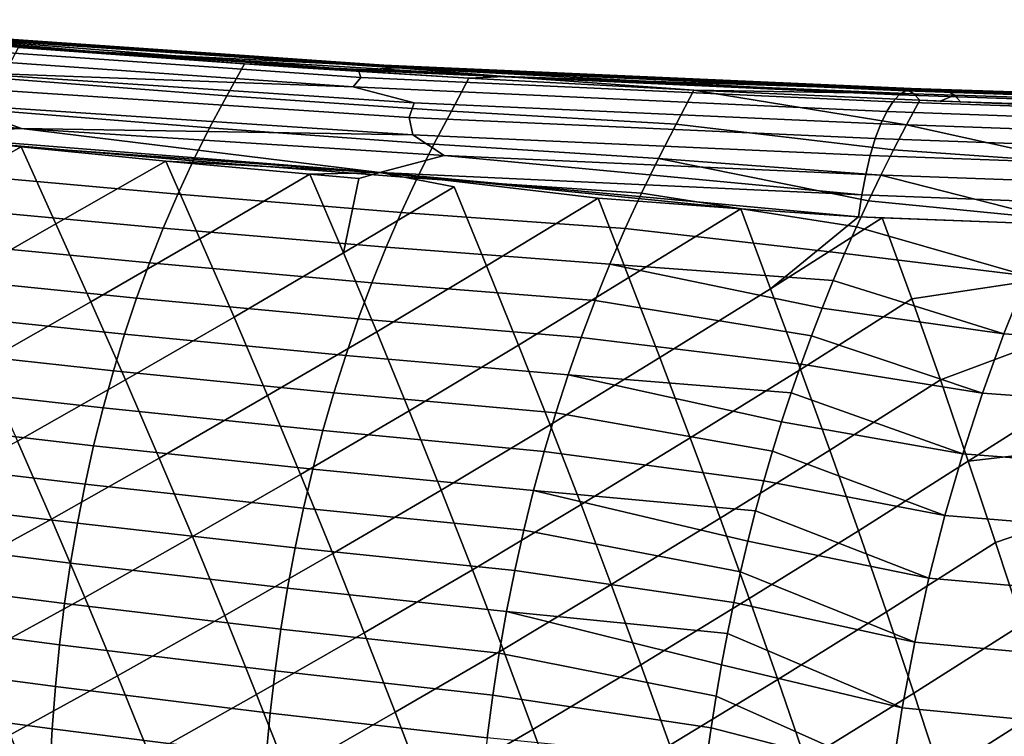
# Model space of a CAD drawing. Header units: metres. Extents: x -25 to 132, y -25 to 25.
# Tile 174 of 256: x 33.19 to 37.67, y 15.46 to 18.72. Entities that reach past the tile are written whole.
import ezdxf

# ---------------------------------------------------------------- set-up
doc = ezdxf.new("R2010")
doc.units = ezdxf.units.M
doc.layers.add('solid_12_061_071_XXX', color=7, linetype='CONTINUOUS')

msp = doc.modelspace()

# ---------------------------------------------------------------- linework, layer by layer
at = {"layer": 'solid_12_061_071_XXX'}
for points in [[(33.535686, 18.571875, 61.238998), (31.715797, 18.714537, 60.694202), (31.674225, 18.718321, 60.682419)], [(32.329987, 18.680357, 60.983135), (33.535686, 18.571875, 61.238998), (31.674225, 18.718321, 60.682419)], [(33.535686, 18.571875, 61.238998), (32.16161, 18.674997, 60.820595), (31.715797, 18.714537, 60.694202)], [(33.535686, 18.571875, 61.238998), (33.18325, 18.59137, 61.109962), (32.16161, 18.674997, 60.820595)], [(34.731533, 18.489334, 75.640388), (32.582859, 18.656769, 74.978294), (32.263405, 18.662771, 75.009857)], [(32.263405, 18.662771, 75.009857), (32.315891, 18.625687, 75.131134), (34.743263, 18.455923, 75.751877), (34.731533, 18.489334, 75.640388)], [(32.329987, 18.680357, 60.983135), (33.147808, 18.622913, 61.334557), (34.497818, 18.532867, 61.740211)], [(32.329987, 18.680357, 60.983135), (34.497818, 18.532867, 61.740211), (34.780514, 18.510456, 61.71859)], [(32.329987, 18.680357, 60.983135), (34.780514, 18.510456, 61.71859), (33.535686, 18.571875, 61.238998)], [(34.804737, 18.512121, 72.762451), (32.330471, 18.684132, 72.060631), (32.538898, 18.666796, 74.855698), (33.718418, 18.57962, 75.154251)], [(32.340199, 18.684031, 68.341164), (32.330471, 18.684132, 72.060631), (34.804737, 18.512121, 72.762451), (34.825794, 18.511871, 69.047379)], [(32.340199, 18.684031, 68.341164), (34.825794, 18.511871, 69.047379), (34.846912, 18.511618, 65.332321), (32.350044, 18.683918, 64.621727)], [(34.497818, 18.532867, 61.740211), (33.147808, 18.622913, 61.334557), (32.350044, 18.683918, 64.621727), (34.846912, 18.511618, 65.332321)], [(32.582859, 18.656769, 74.978294), (33.718418, 18.57962, 75.154251), (32.538898, 18.666796, 74.855698)], [(32.582859, 18.656769, 74.978294), (34.905685, 18.499147, 75.574669), (33.718418, 18.57962, 75.154251)], [(34.731533, 18.489334, 75.640388), (34.905685, 18.499147, 75.574669), (32.582859, 18.656769, 74.978294)], [(34.743263, 18.455923, 75.751877), (32.315891, 18.625687, 75.131134), (32.273487, 18.583923, 75.224167), (34.70805, 18.412794, 75.846329)], [(34.70805, 18.412794, 75.846329), (32.273487, 18.583923, 75.224167), (32.85759, 18.480543, 75.46785)], [(33.18325, 18.59137, 61.109962), (34.212337, 18.516731, 61.400558), (34.132359, 18.372257, 60.83342), (33.109535, 18.45059, 60.515327)], [(33.535686, 18.571875, 61.238998), (34.212337, 18.516731, 61.400558), (33.18325, 18.59137, 61.109962)], [(33.535686, 18.571875, 61.238998), (35.397961, 18.45949, 61.799572), (34.212337, 18.516731, 61.400558)], [(34.780514, 18.510456, 61.71859), (35.397961, 18.45949, 61.799572), (33.535686, 18.571875, 61.238998)], [(34.804737, 18.512121, 72.762451), (33.718418, 18.57962, 75.154251), (34.897938, 18.506121, 75.460686)], [(34.905685, 18.499147, 75.574669), (34.897938, 18.506121, 75.460686), (33.718418, 18.57962, 75.154251)], [(34.212337, 18.516731, 61.400558), (35.234711, 18.45215, 61.689079), (35.155384, 18.30265, 61.147789), (34.132359, 18.372257, 60.83342)], [(34.212337, 18.516731, 61.400558), (34.477074, 18.499088, 61.475246), (35.234711, 18.45215, 61.689079)], [(35.397961, 18.45949, 61.799572), (34.477074, 18.499088, 61.475246), (34.212337, 18.516731, 61.400558)], [(34.780514, 18.510456, 61.71859), (34.497818, 18.532867, 61.740211), (34.846912, 18.511618, 65.332321), (35.849434, 18.460655, 62.148415)], [(32.85759, 18.480543, 75.46785), (32.834965, 18.414301, 75.551964), (34.962292, 18.27343, 76.10051), (34.986179, 18.339991, 76.017044)], [(34.70805, 18.412794, 75.846329), (32.85759, 18.480543, 75.46785), (34.986179, 18.339991, 76.017044)], [(35.397961, 18.45949, 61.799572), (35.234711, 18.45215, 61.689079), (34.477074, 18.499088, 61.475246)], [(34.731533, 18.489334, 75.640388), (37.193649, 18.375935, 76.305435), (34.905685, 18.499147, 75.574669)], [(34.743263, 18.455923, 75.751877), (37.164867, 18.344213, 76.406082), (37.193649, 18.375935, 76.305435), (34.731533, 18.489334, 75.640388)], [(34.780514, 18.510456, 61.71859), (35.849434, 18.460655, 62.148415), (37.202541, 18.406279, 62.559071)], [(34.780514, 18.510456, 61.71859), (37.202541, 18.406279, 62.559071), (37.231884, 18.399483, 62.461079)], [(34.780514, 18.510456, 61.71859), (37.231884, 18.399483, 62.461079), (35.397961, 18.45949, 61.799572)], [(37.26844, 18.400328, 74.413216), (34.804737, 18.512121, 72.762451), (36.07613, 18.446356, 75.775055), (37.251743, 18.400331, 76.097481)], [(34.804737, 18.512121, 72.762451), (34.897938, 18.506121, 75.460686), (36.07613, 18.446356, 75.775055)], [(37.26844, 18.400328, 74.413216), (37.27784, 18.400326, 73.465233), (34.804737, 18.512121, 72.762451)], [(37.28516, 18.400324, 72.726593), (34.825794, 18.511871, 69.047379), (34.804737, 18.512121, 72.762451), (37.27784, 18.400326, 73.465233)], [(37.318619, 18.400316, 69.351311), (34.846912, 18.511618, 65.332321), (34.825794, 18.511871, 69.047379), (37.314617, 18.400316, 69.754807)], [(37.301888, 18.40032, 71.039284), (34.825794, 18.511871, 69.047379), (37.28516, 18.400324, 72.726593)], [(37.301888, 18.40032, 71.039284), (37.314617, 18.400316, 69.754807), (34.825794, 18.511871, 69.047379)], [(34.846912, 18.511618, 65.332321), (37.351376, 18.400309, 66.046432), (37.202541, 18.406279, 62.559071), (35.849434, 18.460655, 62.148415)], [(37.335327, 18.400312, 67.665359), (37.351376, 18.400309, 66.046432), (34.846912, 18.511618, 65.332321)], [(37.335327, 18.400312, 67.665359), (34.846912, 18.511618, 65.332321), (37.318619, 18.400316, 69.351311)], [(34.905685, 18.499147, 75.574669), (36.07613, 18.446356, 75.775055), (34.897938, 18.506121, 75.460686)], [(34.905685, 18.499147, 75.574669), (37.222847, 18.39473, 76.201714), (36.07613, 18.446356, 75.775055)], [(34.905685, 18.499147, 75.574669), (37.193649, 18.375935, 76.305435), (37.222847, 18.39473, 76.201714)], [(33.109535, 18.45059, 60.515327), (34.132359, 18.372257, 60.83342), (34.054142, 18.225506, 60.276382), (33.033829, 18.308178, 59.932125)], [(34.70805, 18.412794, 75.846329), (37.136929, 18.300034, 76.502167), (37.164867, 18.344213, 76.406082), (34.743263, 18.455923, 75.751877)], [(35.234711, 18.45215, 61.689079), (36.258682, 18.397074, 61.978477), (36.179131, 18.242764, 61.462791), (35.155384, 18.30265, 61.147789)], [(35.397961, 18.45949, 61.799572), (36.258682, 18.397074, 61.978477), (35.234711, 18.45215, 61.689079)], [(35.397961, 18.45949, 61.799572), (37.260483, 18.381083, 62.364254), (36.258682, 18.397074, 61.978477)], [(35.397961, 18.45949, 61.799572), (37.231884, 18.399483, 62.461079), (37.260483, 18.381083, 62.364254)], [(37.222847, 18.39473, 76.201714), (37.251743, 18.400331, 76.097481), (36.07613, 18.446356, 75.775055)], [(33.198311, 18.222506, 75.795387), (31.272253, 18.381201, 75.316795), (32.634972, 18.197884, 75.695709)], [(32.893681, 18.3319, 75.647629), (31.272253, 18.381201, 75.316795), (33.198311, 18.222506, 75.795387)], [(32.834965, 18.414301, 75.551964), (32.893681, 18.3319, 75.647629), (34.980019, 18.19462, 76.185944), (34.962292, 18.27343, 76.10051)], [(34.986179, 18.339991, 76.017044), (37.110245, 18.244051, 76.59227), (37.136929, 18.300034, 76.502167), (34.70805, 18.412794, 75.846329)], [(36.258682, 18.397074, 61.978477), (37.227505, 18.239952, 61.923271), (37.168392, 18.126646, 61.578266), (36.179131, 18.242764, 61.462791)], [(36.258682, 18.397074, 61.978477), (37.28788, 18.351387, 62.270145), (37.227505, 18.239952, 61.923271)], [(37.260483, 18.381083, 62.364254), (37.28788, 18.351387, 62.270145), (36.258682, 18.397074, 61.978477)], [(37.193649, 18.375935, 76.305435), (37.94788, 18.350319, 76.517715), (37.977825, 18.369362, 76.413834), (37.222847, 18.39473, 76.201714)], [(37.352043, 18.400309, 65.978729), (37.29356, 18.403261, 62.586906), (37.202541, 18.406279, 62.559071), (37.351376, 18.400309, 66.046432)], [(37.231884, 18.399483, 62.461079), (37.202541, 18.406279, 62.559071), (37.29356, 18.403261, 62.586906), (37.415691, 18.393345, 62.515862)], [(37.222847, 18.39473, 76.201714), (37.977825, 18.369362, 76.413834), (38.007774, 18.375109, 76.308372), (37.251743, 18.400331, 76.097481)], [(37.231884, 18.399483, 62.461079), (37.415691, 18.393345, 62.515862), (37.445217, 18.374439, 62.417809), (37.260483, 18.381083, 62.364254)], [(37.62722, 18.387806, 76.201584), (37.26844, 18.400328, 74.413216), (37.251743, 18.400331, 76.097481)], [(37.62722, 18.387806, 76.201584), (37.251743, 18.400331, 76.097481), (38.007774, 18.375109, 76.308372)], [(37.260483, 18.381083, 62.364254), (37.445217, 18.374439, 62.417809), (37.380375, 18.347597, 62.29607), (37.28788, 18.351387, 62.270145)], [(42.518456, 18.226231, 75.909187), (37.27784, 18.400326, 73.465233), (37.26844, 18.400328, 74.413216)], [(42.518456, 18.226231, 75.909187), (37.26844, 18.400328, 74.413216), (38.007774, 18.375109, 76.308372), (42.140877, 18.237228, 77.475044)], [(37.62722, 18.387806, 76.201584), (38.007774, 18.375109, 76.308372), (37.26844, 18.400328, 74.413216)], [(42.551075, 18.226755, 74.227913), (37.28516, 18.400324, 72.726593), (37.27784, 18.400326, 73.465233), (42.518456, 18.226231, 75.909187)], [(42.583664, 18.22728, 72.546623), (37.301888, 18.40032, 71.039284), (37.28516, 18.400324, 72.726593), (42.551075, 18.226755, 74.227913)], [(37.368767, 18.400305, 64.29142), (37.38538, 18.400301, 62.615238), (37.29356, 18.403261, 62.586906)], [(37.415691, 18.393345, 62.515862), (37.29356, 18.403261, 62.586906), (37.38538, 18.400301, 62.615238)], [(37.352043, 18.400309, 65.978729), (37.368767, 18.400305, 64.29142), (37.29356, 18.403261, 62.586906)], [(42.583664, 18.22728, 72.546623), (37.314617, 18.400316, 69.754807), (37.301888, 18.40032, 71.039284)], [(42.616261, 18.227802, 70.865334), (37.318619, 18.400316, 69.351311), (37.314617, 18.400316, 69.754807), (42.583664, 18.22728, 72.546623)], [(42.64893, 18.228323, 69.184059), (37.335327, 18.400312, 67.665359), (37.318619, 18.400316, 69.351311), (42.616261, 18.227802, 70.865334)], [(42.64893, 18.228323, 69.184059), (37.351376, 18.400309, 66.046432), (37.335327, 18.400312, 67.665359)], [(42.681568, 18.228842, 67.502785), (37.352043, 18.400309, 65.978729), (37.351376, 18.400309, 66.046432), (42.64893, 18.228323, 69.184059)], [(42.71418, 18.229361, 65.821495), (37.368767, 18.400305, 64.29142), (37.352043, 18.400309, 65.978729), (42.681568, 18.228842, 67.502785)], [(38.850349, 18.353716, 63.06702), (37.38538, 18.400301, 62.615238), (37.368767, 18.400305, 64.29142), (42.71418, 18.229361, 65.821495)], [(37.415691, 18.393345, 62.515862), (37.38538, 18.400301, 62.615238), (38.850349, 18.353716, 63.06702), (41.332726, 18.268791, 63.729645)], [(37.415691, 18.393345, 62.515862), (41.332726, 18.268791, 63.729645), (41.362732, 18.249874, 63.631611), (37.445217, 18.374439, 62.417809)], [(34.132359, 18.372257, 60.83342), (35.155384, 18.30265, 61.147789), (35.075363, 18.151459, 60.616524), (34.054142, 18.225506, 60.276382)], [(34.962292, 18.27343, 76.10051), (37.085209, 18.177088, 76.675056), (37.110245, 18.244051, 76.59227), (34.986179, 18.339991, 76.017044)], [(37.136929, 18.300034, 76.502167), (37.889759, 18.273666, 76.714615), (37.918377, 18.31826, 76.618477), (37.164867, 18.344213, 76.406082)], [(37.164867, 18.344213, 76.406082), (37.918377, 18.31826, 76.618477), (37.94788, 18.350319, 76.517715), (37.193649, 18.375935, 76.305435)], [(38.010216, 18.066637, 61.791885), (37.227505, 18.239952, 61.923271), (37.28788, 18.351387, 62.270145), (38.163181, 18.315929, 62.517853)], [(37.47356, 18.343838, 62.322392), (38.163181, 18.315929, 62.517853), (37.28788, 18.351387, 62.270145)], [(37.28788, 18.351387, 62.270145), (37.380375, 18.347597, 62.29607), (37.47356, 18.343838, 62.322392)], [(37.445217, 18.374439, 62.417809), (37.47356, 18.343838, 62.322392), (37.380375, 18.347597, 62.29607)], [(37.445217, 18.374439, 62.417809), (41.362732, 18.249874, 63.631611), (41.391537, 18.219236, 63.536221), (37.47356, 18.343838, 62.322392)], [(41.391537, 18.219236, 63.536221), (38.163181, 18.315929, 62.517853), (37.47356, 18.343838, 62.322392)], [(34.980019, 18.19462, 76.185944), (32.893681, 18.3319, 75.647629), (33.198311, 18.222506, 75.795387)], [(33.033829, 18.308178, 59.932125), (34.054142, 18.225506, 60.276382), (33.979805, 18.076035, 59.728992), (32.962162, 18.16288, 59.358978)], [(35.155384, 18.30265, 61.147789), (36.179131, 18.242764, 61.462791), (36.097961, 18.087042, 60.956718), (35.075363, 18.151459, 60.616524)], [(37.110245, 18.244051, 76.59227), (37.862453, 18.217199, 76.80471), (37.889759, 18.273666, 76.714615), (37.136929, 18.300034, 76.502167)], [(34.980019, 18.19462, 76.185944), (37.062191, 18.100138, 76.749306), (37.085209, 18.177088, 76.675056), (34.962292, 18.27343, 76.10051)], [(33.198311, 18.222506, 75.795387), (32.634972, 18.197884, 75.695709), (34.828827, 18.022413, 76.27594)], [(35.121693, 18.100245, 76.293953), (33.198311, 18.222506, 75.795387), (34.828827, 18.022413, 76.27594)], [(34.980019, 18.19462, 76.185944), (33.198311, 18.222506, 75.795387), (35.121693, 18.100245, 76.293953)], [(34.054142, 18.225506, 60.276382), (35.075363, 18.151459, 60.616524), (34.999054, 17.997719, 60.09449), (33.979805, 18.076035, 59.728992)], [(36.179131, 18.242764, 61.462791), (37.168392, 18.126646, 61.578266), (37.110588, 18.011433, 61.235195), (36.097961, 18.087042, 60.956718)], [(37.085209, 18.177088, 76.675056), (37.836864, 18.149698, 76.887413), (37.862453, 18.217199, 76.80471), (37.110245, 18.244051, 76.59227)], [(38.010216, 18.066637, 61.791885), (37.168392, 18.126646, 61.578266), (37.227505, 18.239952, 61.923271)], [(32.69635, 17.858953, 75.878174), (33.195454, 18.139824, 75.845779), (32.634972, 18.197884, 75.695709)], [(34.828827, 18.022413, 76.27594), (32.634972, 18.197884, 75.695709), (33.195454, 18.139824, 75.845779)], [(32.962162, 18.16288, 59.358978), (33.979805, 18.076035, 59.728992), (33.909355, 17.923819, 59.191204), (32.894535, 18.014671, 58.795853)], [(35.121693, 18.100245, 76.293953), (37.041534, 18.014334, 76.813927), (37.062191, 18.100138, 76.749306), (34.980019, 18.19462, 76.185944)], [(37.062191, 18.100138, 76.749306), (37.813374, 18.072168, 76.961494), (37.836864, 18.149698, 76.887413), (37.085209, 18.177088, 76.675056)], [(32.860287, 17.507322, 76.084557), (33.353729, 17.788677, 76.047432), (33.195454, 18.139824, 75.845779), (32.69635, 17.858953, 75.878174)], [(33.353729, 17.788677, 76.047432), (33.855511, 18.075047, 76.024696), (33.195454, 18.139824, 75.845779)], [(34.828827, 18.022413, 76.27594), (33.195454, 18.139824, 75.845779), (33.855511, 18.075047, 76.024696)], [(35.075363, 18.151459, 60.616524), (36.097961, 18.087042, 60.956718), (36.020336, 17.928936, 60.459473), (34.999054, 17.997719, 60.09449)], [(37.889259, 17.812071, 61.093597), (37.110588, 18.011433, 61.235195), (37.168392, 18.126646, 61.578266), (38.010216, 18.066637, 61.791885)], [(33.513821, 17.434496, 76.24691), (34.009464, 17.721405, 76.220093), (33.855511, 18.075047, 76.024696), (33.353729, 17.788677, 76.047432)], [(34.009464, 17.721405, 76.220093), (34.510624, 18.01466, 76.204582), (33.855511, 18.075047, 76.024696)], [(34.828827, 18.022413, 76.27594), (33.855511, 18.075047, 76.024696), (34.510624, 18.01466, 76.204582)], [(33.979805, 18.076035, 59.728992), (34.999054, 17.997719, 60.09449), (34.926468, 17.841398, 59.58165), (33.909355, 17.923819, 59.191204)], [(35.121693, 18.100245, 76.293953), (34.828827, 18.022413, 76.27594), (37.02354, 17.920946, 76.867958)], [(35.121693, 18.100245, 76.293953), (37.02354, 17.920946, 76.867958), (37.041534, 18.014334, 76.813927)], [(36.097961, 18.087042, 60.956718), (37.054127, 17.894266, 60.894081), (36.999023, 17.775026, 60.554779), (36.020336, 17.928936, 60.459473)], [(36.097961, 18.087042, 60.956718), (37.110588, 18.011433, 61.235195), (37.054127, 17.894266, 60.894081)], [(37.041534, 18.014334, 76.813927), (37.792332, 17.985764, 77.025856), (37.813374, 18.072168, 76.961494), (37.062191, 18.100138, 76.749306)], [(34.828827, 18.022413, 76.27594), (34.510624, 18.01466, 76.204582), (34.733982, 17.994972, 76.266441)], [(34.828827, 18.022413, 76.27594), (34.733982, 17.994972, 76.266441), (34.663391, 17.657124, 76.395988), (35.16761, 17.958073, 76.38726)], [(34.828827, 18.022413, 76.27594), (36.473064, 17.8577, 76.756676), (37.00845, 17.821285, 76.910507)], [(34.828827, 18.022413, 76.27594), (37.00845, 17.821285, 76.910507), (37.02354, 17.920946, 76.867958)], [(34.828827, 18.022413, 76.27594), (35.822983, 17.905653, 76.571678), (36.473064, 17.8577, 76.756676)], [(34.828827, 18.022413, 76.27594), (35.16761, 17.958073, 76.38726), (35.31422, 17.598572, 76.573524), (35.822983, 17.905653, 76.571678)], [(32.894535, 18.014671, 58.795853), (33.909355, 17.923819, 59.191204), (33.8428, 17.768831, 58.662971), (32.830963, 17.863527, 58.242695)], [(34.165436, 17.36471, 76.413513), (34.663391, 17.657124, 76.395988), (34.510624, 18.01466, 76.204582), (34.009464, 17.721405, 76.220093)], [(34.510624, 18.01466, 76.204582), (34.663391, 17.657124, 76.395988), (34.733982, 17.994972, 76.266441)], [(34.999054, 17.997719, 60.09449), (36.020336, 17.928936, 60.459473), (35.946274, 17.768421, 59.971008), (34.926468, 17.841398, 59.58165)], [(37.02354, 17.920946, 76.867958), (37.774048, 17.891768, 77.079536), (37.792332, 17.985764, 77.025856), (37.041534, 18.014334, 76.813927)], [(37.889259, 17.812071, 61.093597), (37.054127, 17.894266, 60.894081), (37.110588, 18.011433, 61.235195)], [(34.814938, 17.297951, 76.584137), (35.31422, 17.598572, 76.573524), (35.16761, 17.958073, 76.38726), (34.663391, 17.657124, 76.395988)], [(33.909355, 17.923819, 59.191204), (34.926468, 17.841398, 59.58165), (34.857628, 17.682474, 59.077946), (33.8428, 17.768831, 58.662971)], [(35.461033, 17.2369, 76.757195), (35.962406, 17.544476, 76.753265), (35.822983, 17.905653, 76.571678), (35.31422, 17.598572, 76.573524)], [(35.962406, 17.544476, 76.753265), (36.473064, 17.8577, 76.756676), (35.822983, 17.905653, 76.571678)], [(36.020336, 17.928936, 60.459473), (36.999023, 17.775026, 60.554779), (36.945389, 17.653814, 60.217739), (35.946274, 17.768421, 59.971008)], [(37.776009, 17.552519, 60.414249), (36.999023, 17.775026, 60.554779), (37.054127, 17.894266, 60.894081), (37.889259, 17.812071, 61.093597)], [(37.02354, 17.920946, 76.867958), (37.00845, 17.821285, 76.910507), (37.758797, 17.79159, 77.12175), (37.774048, 17.891768, 77.079536)], [(32.830963, 17.863527, 58.242695), (33.8428, 17.768831, 58.662971), (33.780155, 17.611046, 58.144245), (32.771442, 17.709419, 57.699463)], [(36.10413, 17.180304, 76.933174), (36.608395, 17.493395, 76.935738), (36.473064, 17.8577, 76.756676), (35.962406, 17.544476, 76.753265)], [(36.473064, 17.8577, 76.756676), (36.608395, 17.493395, 76.935738), (37.00845, 17.821285, 76.910507)], [(34.926468, 17.841398, 59.58165), (35.946274, 17.768421, 59.971008), (35.875801, 17.605467, 59.491276), (34.857628, 17.682474, 59.077946)], [(36.608395, 17.493395, 76.935738), (37.117115, 17.816837, 76.940857), (37.00845, 17.821285, 76.910507)], [(36.744606, 17.126747, 77.112526), (37.250957, 17.448286, 77.119293), (37.117115, 17.816837, 76.940857), (36.608395, 17.493395, 76.935738)], [(37.117115, 17.816837, 76.940857), (37.758797, 17.79159, 77.12175), (37.00845, 17.821285, 76.910507)], [(37.250957, 17.448286, 77.119293), (37.845951, 17.53743, 77.243088), (37.758797, 17.79159, 77.12175), (37.117115, 17.816837, 76.940857)], [(33.021156, 17.154558, 76.286598), (33.513821, 17.434496, 76.24691), (33.353729, 17.788677, 76.047432), (32.860287, 17.507322, 76.084557)], [(33.8428, 17.768831, 58.662971), (34.857628, 17.682474, 59.077946), (34.792545, 17.52092, 58.583336), (33.780155, 17.611046, 58.144245)], [(35.946274, 17.768421, 59.971008), (36.945389, 17.653814, 60.217739), (36.893341, 17.530775, 59.883514), (35.875801, 17.605467, 59.491276)], [(37.776009, 17.552519, 60.414249), (36.945389, 17.653814, 60.217739), (36.999023, 17.775026, 60.554779)], [(32.771442, 17.709419, 57.699463), (33.780155, 17.611046, 58.144245), (33.721428, 17.450439, 57.634983), (32.715984, 17.552324, 57.166115)], [(33.670811, 17.079279, 76.442177), (34.165436, 17.36471, 76.413513), (34.009464, 17.721405, 76.220093), (33.513821, 17.434496, 76.24691)], [(34.857628, 17.682474, 59.077946), (35.875801, 17.605467, 59.491276), (35.808937, 17.440044, 59.020226), (34.792545, 17.52092, 58.583336)], [(34.318295, 17.007065, 76.602814), (34.814938, 17.297951, 76.584137), (34.663391, 17.657124, 76.395988), (34.165436, 17.36471, 76.413513)], [(37.670574, 17.287874, 59.753658), (36.893341, 17.530775, 59.883514), (36.945389, 17.653814, 60.217739), (37.776009, 17.552519, 60.414249)], [(33.780155, 17.611046, 58.144245), (34.792545, 17.52092, 58.583336), (34.731239, 17.356705, 58.097771), (33.721428, 17.450439, 57.634983)], [(34.963371, 16.937904, 76.768242), (35.461033, 17.2369, 76.757195), (35.31422, 17.598572, 76.573524), (34.814938, 17.297951, 76.584137)], [(35.875801, 17.605467, 59.491276), (36.842922, 17.405899, 59.5522), (36.794136, 17.279055, 59.223583), (35.808937, 17.440044, 59.020226)], [(35.875801, 17.605467, 59.491276), (36.893341, 17.530775, 59.883514), (36.842922, 17.405899, 59.5522)], [(32.715984, 17.552324, 57.166115), (33.721428, 17.450439, 57.634983), (33.666634, 17.286982, 57.135139), (32.664589, 17.392214, 56.642609)], [(35.604767, 16.874416, 76.936882), (36.10413, 17.180304, 76.933174), (35.962406, 17.544476, 76.753265), (35.461033, 17.2369, 76.757195)], [(37.670574, 17.287874, 59.753658), (36.842922, 17.405899, 59.5522), (36.893341, 17.530775, 59.883514)], [(37.381229, 17.079126, 77.293633), (37.931534, 17.283758, 77.362251), (37.845951, 17.53743, 77.243088), (37.250957, 17.448286, 77.119293)], [(38.547653, 17.229071, 60.121815), (37.670574, 17.287874, 59.753658), (37.776009, 17.552519, 60.414249), (38.652748, 17.498917, 60.753529)], [(34.792545, 17.52092, 58.583336), (35.808937, 17.440044, 59.020226), (35.745705, 17.272129, 58.557804), (34.731239, 17.356705, 58.097771)], [(36.242817, 16.815369, 77.109146), (36.744606, 17.126747, 77.112526), (36.608395, 17.493395, 76.935738), (36.10413, 17.180304, 76.933174)], [(33.721428, 17.450439, 57.634983), (34.731239, 17.356705, 58.097771), (34.673729, 17.189806, 57.621204), (33.666634, 17.286982, 57.135139)], [(35.808937, 17.440044, 59.020226), (36.794136, 17.279055, 59.223583), (36.747108, 17.150434, 58.898277), (35.745705, 17.272129, 58.557804)], [(36.877838, 16.759378, 77.285416), (37.381229, 17.079126, 77.293633), (37.250957, 17.448286, 77.119293), (36.744606, 17.126747, 77.112526)], [(33.178982, 16.800613, 76.484322), (33.670811, 17.079279, 76.442177), (33.513821, 17.434496, 76.24691), (33.021156, 17.154558, 76.286598)], [(37.573063, 17.018024, 59.111645), (36.794136, 17.279055, 59.223583), (36.842922, 17.405899, 59.5522), (37.670574, 17.287874, 59.753658)], [(32.664589, 17.392214, 56.642609), (33.666634, 17.286982, 57.135139), (33.615784, 17.120647, 56.644665), (32.617264, 17.229067, 56.128895)], [(33.824726, 16.722979, 76.633247), (34.318295, 17.007065, 76.602814), (34.165436, 17.36471, 76.413513), (33.670811, 17.079279, 76.442177)], [(34.731239, 17.356705, 58.097771), (35.745705, 17.272129, 58.557804), (35.686127, 17.101688, 58.10397), (34.673729, 17.189806, 57.621204)], [(33.666634, 17.286982, 57.135139), (34.673729, 17.189806, 57.621204), (34.620026, 17.020193, 57.153584), (33.615784, 17.120647, 56.644665)], [(34.468063, 16.64843, 76.788025), (34.963371, 16.937904, 76.768242), (34.814938, 17.297951, 76.584137), (34.318295, 17.007065, 76.602814)], [(35.745705, 17.272129, 58.557804), (36.747108, 17.150434, 58.898277), (36.701939, 17.020229, 58.576839), (35.686127, 17.101688, 58.10397)], [(37.573063, 17.018024, 59.111645), (36.747108, 17.150434, 58.898277), (36.794136, 17.279055, 59.223583)], [(37.508614, 16.709272, 77.464073), (38.015553, 17.030571, 77.479233), (37.931534, 17.283758, 77.362251), (37.381229, 17.079126, 77.293633)], [(38.450176, 16.954321, 59.507877), (37.573063, 17.018024, 59.111645), (37.670574, 17.287874, 59.753658), (38.547653, 17.229071, 60.121815)], [(32.617264, 17.229067, 56.128895), (33.615784, 17.120647, 56.644665), (33.568886, 16.951414, 56.163517), (32.574017, 17.062853, 55.624935)], [(35.108719, 16.576944, 76.948326), (35.604767, 16.874416, 76.936882), (35.461033, 17.2369, 76.757195), (34.963371, 16.937904, 76.768242)], [(34.673729, 17.189806, 57.621204), (35.686127, 17.101688, 58.10397), (35.630222, 16.928699, 57.658665), (34.620026, 17.020193, 57.153584)], [(35.74543, 16.511087, 77.11261), (36.242817, 16.815369, 77.109146), (36.10413, 17.180304, 76.933174), (35.604767, 16.874416, 76.936882)], [(36.378475, 16.449648, 77.281197), (36.877838, 16.759378, 77.285416), (36.744606, 17.126747, 77.112526), (36.242817, 16.815369, 77.109146)], [(37.483582, 16.742859, 58.488018), (36.701939, 17.020229, 58.576839), (36.747108, 17.150434, 58.898277), (37.573063, 17.018024, 59.111645)], [(33.615784, 17.120647, 56.644665), (34.620026, 17.020193, 57.153584), (34.570152, 16.847843, 56.694866), (33.568886, 16.951414, 56.163517)], [(35.686127, 17.101688, 58.10397), (36.6586, 16.888241, 58.258865), (36.617149, 16.754547, 57.944618), (35.630222, 16.928699, 57.658665)], [(35.686127, 17.101688, 58.10397), (36.701939, 17.020229, 58.576839), (36.6586, 16.888241, 58.258865)], [(32.574017, 17.062853, 55.624935), (33.568886, 16.951414, 56.163517), (33.525951, 16.779251, 55.691647), (32.534851, 16.893549, 55.130684)], [(33.333782, 16.445433, 76.677757), (33.824726, 16.722979, 76.633247), (33.670811, 17.079279, 76.442177), (33.178982, 16.800613, 76.484322)], [(37.008102, 16.39127, 77.454407), (37.508614, 16.709272, 77.464073), (37.381229, 17.079126, 77.293633), (36.877838, 16.759378, 77.285416)], [(33.975586, 16.365553, 76.820152), (34.468063, 16.64843, 76.788025), (34.318295, 17.007065, 76.602814), (33.824726, 16.722979, 76.633247)], [(34.620026, 17.020193, 57.153584), (35.630222, 16.928699, 57.658665), (35.578014, 16.75313, 57.221848), (34.570152, 16.847843, 56.694866)], [(37.483582, 16.742859, 58.488018), (36.6586, 16.888241, 58.258865), (36.701939, 17.020229, 58.576839)], [(38.360432, 16.674555, 58.911533), (37.483582, 16.742859, 58.488018), (37.573063, 17.018024, 59.111645), (38.450176, 16.954321, 59.507877)], [(37.508614, 16.709272, 77.464073), (38.098022, 16.777872, 77.594048), (38.015553, 17.030571, 77.479233)], [(33.568886, 16.951414, 56.163517), (34.570152, 16.847843, 56.694866), (34.524124, 16.672724, 56.245007), (33.525951, 16.779251, 55.691647)], [(34.614761, 16.288761, 76.969154), (35.108719, 16.576944, 76.948326), (34.963371, 16.937904, 76.768242), (34.468063, 16.64843, 76.788025)], [(35.630222, 16.928699, 57.658665), (36.617149, 16.754547, 57.944618), (36.577702, 16.619419, 57.634773), (35.578014, 16.75313, 57.221848)], [(32.534851, 16.893549, 55.130684), (33.525951, 16.779251, 55.691647), (33.486992, 16.604134, 55.229008), (32.499771, 16.721127, 54.646095)], [(35.250999, 16.215036, 77.124413), (35.74543, 16.511087, 77.11261), (35.604767, 16.874416, 76.936882), (35.108719, 16.576944, 76.948326)], [(37.402241, 16.462267, 57.882595), (36.617149, 16.754547, 57.944618), (36.6586, 16.888241, 58.258865), (37.483582, 16.742859, 58.488018)], [(34.570152, 16.847843, 56.694866), (35.578014, 16.75313, 57.221848), (35.52953, 16.574953, 56.793461), (34.524124, 16.672724, 56.245007)], [(35.883049, 16.146885, 77.284386), (36.378475, 16.449648, 77.281197), (36.242817, 16.815369, 77.109146), (35.74543, 16.511087, 77.11261)], [(32.844032, 16.176907, 76.737152), (33.333782, 16.445433, 76.677757), (33.178982, 16.800613, 76.484322), (32.688374, 16.531298, 76.540703)], [(33.525951, 16.779251, 55.691647), (34.524124, 16.672724, 56.245007), (34.481953, 16.494814, 55.803947), (33.486992, 16.604134, 55.229008)], [(37.63311, 16.338715, 77.63063), (38.178951, 16.525665, 77.706718), (38.098022, 16.777872, 77.594048), (37.508614, 16.709272, 77.464073)], [(33.485584, 16.088968, 76.866928), (33.975586, 16.365553, 76.820152), (33.824726, 16.722979, 76.633247), (33.333782, 16.445433, 76.677757)], [(35.578014, 16.75313, 57.221848), (36.577702, 16.619419, 57.634773), (36.540302, 16.482975, 57.329609), (35.52953, 16.574953, 56.793461)], [(36.51112, 16.08312, 77.449333), (37.008102, 16.39127, 77.454407), (36.877838, 16.759378, 77.285416), (36.378475, 16.449648, 77.281197)], [(37.402241, 16.462267, 57.882595), (36.577702, 16.619419, 57.634773), (36.617149, 16.754547, 57.944618)], [(38.278538, 16.389656, 58.332596), (37.402241, 16.462267, 57.882595), (37.483582, 16.742859, 58.488018), (38.360432, 16.674555, 58.911533)], [(32.499771, 16.721127, 54.646095), (33.486992, 16.604134, 55.229008), (33.452023, 16.426037, 54.775558), (32.468781, 16.545565, 54.171124)], [(37.135414, 16.022406, 77.619499), (37.63311, 16.338715, 77.63063), (37.508614, 16.709272, 77.464073), (37.008102, 16.39127, 77.454407)], [(34.123413, 16.006954, 77.002907), (34.614761, 16.288761, 76.969154), (34.468063, 16.64843, 76.788025), (33.975586, 16.365553, 76.820152)], [(34.524124, 16.672724, 56.245007), (35.52953, 16.574953, 56.793461), (35.484779, 16.39414, 56.373463), (34.481953, 16.494814, 55.803947)], [(33.486992, 16.604134, 55.229008), (34.481953, 16.494814, 55.803947), (34.443661, 16.314081, 55.371647), (33.452023, 16.426037, 54.775558)], [(37.329147, 16.176136, 57.295193), (36.540302, 16.482975, 57.329609), (36.577702, 16.619419, 57.634773), (37.402241, 16.462267, 57.882595)], [(32.468781, 16.545565, 54.171124), (33.452023, 16.426037, 54.775558), (33.421051, 16.244932, 54.331253), (32.441891, 16.366835, 53.705734)], [(34.758411, 15.928021, 77.146233), (35.250999, 16.215036, 77.124413), (35.108719, 16.576944, 76.948326), (34.614761, 16.288761, 76.969154)], [(35.52953, 16.574953, 56.793461), (36.504906, 16.344971, 57.028595), (36.471596, 16.205696, 56.732368), (35.484779, 16.39414, 56.373463)], [(35.52953, 16.574953, 56.793461), (36.540302, 16.482975, 57.329609), (36.504906, 16.344971, 57.028595)], [(35.390236, 15.852147, 77.296509), (35.883049, 16.146885, 77.284386), (35.74543, 16.511087, 77.11261), (35.250999, 16.215036, 77.124413)], [(37.75473, 15.967446, 77.793312), (38.258358, 16.27396, 77.817261), (38.178951, 16.525665, 77.706718), (37.63311, 16.338715, 77.63063)], [(34.481953, 16.494814, 55.803947), (35.484779, 16.39414, 56.373463), (35.443798, 16.210665, 55.961803), (34.443661, 16.314081, 55.371647)], [(37.329147, 16.176136, 57.295193), (36.504906, 16.344971, 57.028595), (36.540302, 16.482975, 57.329609)], [(38.204617, 16.099512, 57.770878), (37.329147, 16.176136, 57.295193), (37.402241, 16.462267, 57.882595), (38.278538, 16.389656, 58.332596)], [(32.996758, 15.821054, 76.92923), (33.485584, 16.088968, 76.866928), (33.333782, 16.445433, 76.677757), (32.844032, 16.176907, 76.737152)], [(33.452023, 16.426037, 54.775558), (34.443661, 16.314081, 55.371647), (34.409264, 16.130503, 54.948059), (33.421051, 16.244932, 54.331253)], [(36.017635, 15.781782, 77.452225), (36.51112, 16.08312, 77.449333), (36.378475, 16.449648, 77.281197), (35.883049, 16.146885, 77.284386)], [(32.441891, 16.366835, 53.705734), (33.421051, 16.244932, 54.331253), (33.394089, 16.060797, 53.896038), (32.419102, 16.18491, 53.249874)], [(33.634407, 15.731169, 77.051872), (34.123413, 16.006954, 77.002907), (33.975586, 16.365553, 76.820152), (33.485584, 16.088968, 76.866928)], [(35.484779, 16.39414, 56.373463), (36.471596, 16.205696, 56.732368), (36.44046, 16.0655, 56.441628), (35.443798, 16.210665, 55.961803)], [(36.64077, 15.715758, 77.613571), (37.135414, 16.022406, 77.619499), (37.008102, 16.39127, 77.454407), (36.51112, 16.08312, 77.449333)], [(37.264412, 15.884358, 56.725628), (36.471596, 16.205696, 56.732368), (36.504906, 16.344971, 57.028595), (37.329147, 16.176136, 57.295193)], [(37.259785, 15.652771, 77.780724), (37.75473, 15.967446, 77.793312), (37.63311, 16.338715, 77.63063), (37.135414, 16.022406, 77.619499)], [(34.26823, 15.647135, 77.181541), (34.758411, 15.928021, 77.146233), (34.614761, 16.288761, 76.969154), (34.123413, 16.006954, 77.002907)], [(34.443661, 16.314081, 55.371647), (35.443798, 16.210665, 55.961803), (35.406601, 16.024498, 55.558426), (34.409264, 16.130503, 54.948059)], [(33.421051, 16.244932, 54.331253), (34.409264, 16.130503, 54.948059), (34.378777, 15.94405, 54.533131), (33.394089, 16.060797, 53.896038)], [(32.419102, 16.18491, 53.249874), (33.394089, 16.060797, 53.896038), (33.371143, 15.873601, 53.469875), (32.400417, 15.999766, 52.803501)], [(34.899036, 15.566168, 77.319275), (35.390236, 15.852147, 77.296509), (35.250999, 16.215036, 77.124413), (34.758411, 15.928021, 77.146233)], [(35.443798, 16.210665, 55.961803), (36.44046, 16.0655, 56.441628), (36.411453, 15.924235, 56.156002), (35.406601, 16.024498, 55.558426)], [(37.264412, 15.884358, 56.725628), (36.44046, 16.0655, 56.441628), (36.471596, 16.205696, 56.732368)], [(35.52644, 15.48824, 77.464645), (36.017635, 15.781782, 77.452225), (35.883049, 16.146885, 77.284386), (35.390236, 15.852147, 77.296509)], [(38.138786, 15.804005, 57.226196), (37.264412, 15.884358, 56.725628), (37.329147, 16.176136, 57.295193), (38.204617, 16.099512, 57.770878)], [(34.409264, 16.130503, 54.948059), (35.406601, 16.024498, 55.558426), (35.373207, 15.835611, 55.163288), (34.378777, 15.94405, 54.533131)], [(33.146564, 15.463687, 77.116959), (33.634407, 15.731169, 77.051872), (33.485584, 16.088968, 76.866928), (32.996758, 15.821054, 76.92923)], [(33.394089, 16.060797, 53.896038), (34.378777, 15.94405, 54.533131), (34.352219, 15.754695, 54.12682), (33.371143, 15.873601, 53.469875)], [(36.149208, 15.415748, 77.61615), (36.64077, 15.715758, 77.613571), (36.51112, 16.08312, 77.449333), (36.017635, 15.781782, 77.452225)], [(37.208141, 15.586823, 56.17371), (36.411453, 15.924235, 56.156002), (36.44046, 16.0655, 56.441628), (37.264412, 15.884358, 56.725628)], [(33.78027, 15.371984, 77.232605), (34.26823, 15.647135, 77.181541), (34.123413, 16.006954, 77.002907), (33.634407, 15.731169, 77.051872)], [(35.406601, 16.024498, 55.558426), (36.384571, 15.781903, 55.875446), (36.359882, 15.638927, 55.600708), (35.373207, 15.835611, 55.163288)], [(35.406601, 16.024498, 55.558426), (36.411453, 15.924235, 56.156002), (36.384571, 15.781903, 55.875446)], [(36.767441, 15.347544, 77.773926), (37.259785, 15.652771, 77.780724), (37.135414, 16.022406, 77.619499), (36.64077, 15.715758, 77.613571)], [(32.400417, 15.999766, 52.803501), (33.371143, 15.873601, 53.469875), (33.352226, 15.683316, 53.052715), (32.385841, 15.811374, 52.366573)], [(37.381218, 15.28235, 77.938065), (37.873478, 15.595459, 77.952118), (37.75473, 15.967446, 77.793312), (37.259785, 15.652771, 77.780724)], [(34.410061, 15.286051, 77.356071), (34.899036, 15.566168, 77.319275), (34.758411, 15.928021, 77.146233), (34.26823, 15.647135, 77.181541)], [(34.378777, 15.94405, 54.533131), (35.373207, 15.835611, 55.163288), (35.343647, 15.643977, 54.776337), (34.352219, 15.754695, 54.12682)], [(37.208141, 15.586823, 56.17371), (36.384571, 15.781903, 55.875446), (36.411453, 15.924235, 56.156002)], [(33.371143, 15.873601, 53.469875), (34.352219, 15.754695, 54.12682), (34.329594, 15.562407, 53.729076), (33.352226, 15.683316, 53.052715)], [(38.081165, 15.503021, 56.698364), (37.208141, 15.586823, 56.17371), (37.264412, 15.884358, 56.725628), (38.138786, 15.804005, 57.226196)], [(35.036655, 15.203159, 77.488304), (35.52644, 15.48824, 77.464645), (35.390236, 15.852147, 77.296509), (34.899036, 15.566168, 77.319275)], [(35.373207, 15.835611, 55.163288), (36.359882, 15.638927, 55.600708), (36.33741, 15.495637, 55.332287), (35.343647, 15.643977, 54.776337)], [(32.385841, 15.811374, 52.366573), (33.352226, 15.683316, 53.052715), (33.337288, 15.489874, 52.644531), (32.375324, 15.619666, 51.939064)], [(35.659641, 15.123281, 77.628838), (36.149208, 15.415748, 77.61615), (36.017635, 15.781782, 77.452225), (35.52644, 15.48824, 77.464645)], [(37.160435, 15.283412, 55.639259), (36.359882, 15.638927, 55.600708), (36.384571, 15.781903, 55.875446), (37.208141, 15.586823, 56.17371)], [(34.352219, 15.754695, 54.12682), (35.343647, 15.643977, 54.776337), (35.317928, 15.449561, 54.39753), (34.329594, 15.562407, 53.729076)], [(33.293484, 15.104749, 77.300362), (33.78027, 15.371984, 77.232605), (33.634407, 15.731169, 77.051872), (33.146564, 15.463687, 77.116959)], [(36.277786, 15.048752, 77.776176), (36.767441, 15.347544, 77.773926), (36.64077, 15.715758, 77.613571), (36.149208, 15.415748, 77.61615)], [(33.352226, 15.683316, 53.052715), (34.329594, 15.562407, 53.729076), (34.310867, 15.367116, 53.339874), (33.337288, 15.489874, 52.644531)], [(33.923199, 15.011364, 77.409149), (34.410061, 15.286051, 77.356071), (34.26823, 15.647135, 77.181541), (33.78027, 15.371984, 77.232605)], [(36.89114, 14.978451, 77.930397), (37.381218, 15.28235, 77.938065), (37.259785, 15.652771, 77.780724), (36.767441, 15.347544, 77.773926)], [(32.375324, 15.619666, 51.939064), (33.337288, 15.489874, 52.644531), (33.326263, 15.293189, 52.245296), (32.368793, 15.424559, 51.520947)], [(35.343647, 15.643977, 54.776337), (36.33741, 15.495637, 55.332287), (36.31707, 15.351748, 55.06953), (35.317928, 15.449561, 54.39753)], [(37.160435, 15.283412, 55.639259), (36.33741, 15.495637, 55.332287), (36.359882, 15.638927, 55.600708)], [(34.329594, 15.562407, 53.729076), (35.317928, 15.449561, 54.39753), (35.296009, 15.252292, 54.026833), (34.310867, 15.367116, 53.339874)], [(34.548927, 14.923656, 77.526535), (35.036655, 15.203159, 77.488304), (34.899036, 15.566168, 77.319275), (34.410061, 15.286051, 77.356071)], [(38.03186, 15.19644, 56.187202), (37.160435, 15.283412, 55.639259), (37.208141, 15.586823, 56.17371), (38.081165, 15.503021, 56.698364)], [(37.499729, 14.911125, 78.091553), (37.989353, 15.222743, 78.107048), (37.873478, 15.595459, 77.952118), (37.381218, 15.28235, 77.938065)], [(33.337288, 15.489874, 52.644531), (34.310867, 15.367116, 53.339874), (34.295967, 15.168736, 52.959183), (33.326263, 15.293189, 52.245296)], [(35.171291, 14.838955, 77.653351), (35.659641, 15.123281, 77.628838), (35.52644, 15.48824, 77.464645), (35.036655, 15.203159, 77.488304)], [(37.121235, 14.97391, 55.122147), (36.31707, 15.351748, 55.06953), (36.33741, 15.495637, 55.332287), (37.160435, 15.283412, 55.639259)], [(32.808945, 14.842756, 77.388107), (33.293484, 15.104749, 77.300362), (33.146564, 15.463687, 77.116959), (32.660942, 15.201828, 77.201538)]]:
    msp.add_3dface(points, dxfattribs=at)

doc.saveas('drawing.dxf')
